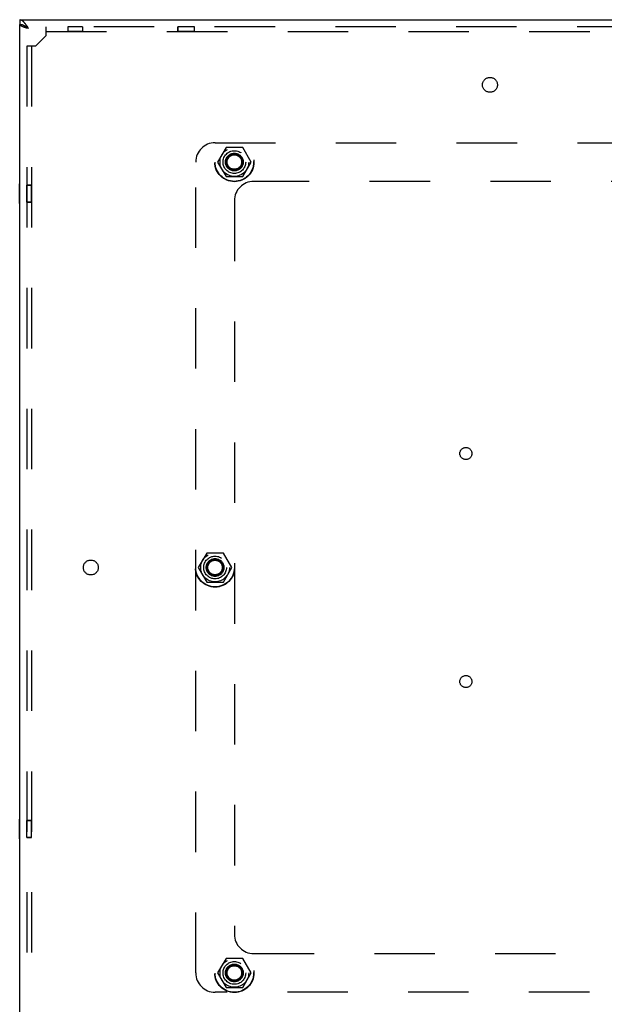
# Model space of a CAD drawing. Header units: inches. Extents: x 0 to 142, y 0 to 92.
# Tile 30 of 65: x 33.99 to 41.57, y 67.63 to 80.38. Entities that reach past the tile are written whole.
import ezdxf

# ---------------------------------------------------------------- set-up
doc = ezdxf.new("R2010")
doc.units = ezdxf.units.IN
doc.header["$LTSCALE"] = 7.824912
doc.header["$MEASUREMENT"] = 0
doc.linetypes.add('HIDDEN', pattern=[0.2, 0.1, -0.1])
doc.layers.get('0').update_dxf_attribs({"linetype": 'CONTINUOUS'})
doc.layers.add('02___PRT_ALL_AXES', color=7, linetype='CONTINUOUS')
doc.layers.add('DEFAULT_2', color=8, linetype='HIDDEN')

msp = doc.modelspace()

# ---------------------------------------------------------------- linework, layer by layer
at = {"color": 7, "linetype": 'Continuous'}
for p, q in [((33.998, 80.372), (33.998, 80.312)), ((36.023, 80.376), (36.023, 80.372)), ((36.023, 80.376), (36.279, 80.376)), ((36.279, 80.376), (36.279, 80.372)), ((34.083, 80.279), (34.08, 80.281)), ((34.086, 80.277), (34.083, 80.279)), ((34.089, 80.275), (34.086, 80.277)), ((34.092, 80.273), (34.089, 80.275)), ((34.095, 80.271), (34.092, 80.273)), ((34.1, 80.267), (34.095, 80.271)), ((34.098, 80.267), (34.096, 80.269)), ((34.11, 80.26), (34.104, 80.264)), ((33.994, 77.994), (33.994, 78.25)), ((33.994, 78.25), (33.998, 78.25)), ((33.994, 77.994), (33.998, 77.994)), ((33.994, 69.768), (33.994, 70.024)), ((33.994, 70.024), (33.998, 70.024)), ((33.994, 69.768), (33.998, 69.768))]:
    msp.add_line(p, q, dxfattribs=at)
at = {"color": 3, "linetype": 'Continuous'}
for p, q in [((33.998, 80.372), (59.553, 80.372)), ((33.998, 60.731), (33.998, 80.312)), ((34.056, 80.276), (34.052, 80.278)), ((34.06, 80.275), (34.056, 80.276)), ((34.064, 80.274), (34.06, 80.275)), ((34.069, 80.272), (34.064, 80.274)), ((34.073, 80.271), (34.069, 80.272)), ((34.083, 80.301), (34.08, 80.306)), ((34.088, 80.266), (34.081, 80.268)), ((34.086, 80.297), (34.083, 80.301)), ((34.089, 80.292), (34.086, 80.297)), ((34.097, 80.264), (34.088, 80.266)), ((34.098, 80.279), (34.094, 80.286)), ((34.11, 80.26), (34.097, 80.264)), ((34.104, 80.269), (34.098, 80.279)), ((34.11, 80.26), (34.104, 80.269))]:
    msp.add_line(p, q, dxfattribs=at)
for points in [[(34.077, 80.31), (34.076, 80.312), (34.074, 80.314), (34.073, 80.316), (34.071, 80.318), (34.07, 80.32), (34.068, 80.322), (34.067, 80.324), (34.065, 80.326), (34.063, 80.328), (34.062, 80.33), (34.06, 80.332), (34.059, 80.334), (34.057, 80.335), (34.056, 80.337), (34.054, 80.339), (34.053, 80.341), (34.051, 80.342), (34.05, 80.344), (34.048, 80.345), (34.047, 80.347), (34.045, 80.348), (34.044, 80.35), (34.042, 80.351), (34.041, 80.352), (34.039, 80.354), (34.038, 80.355), (34.036, 80.356), (34.035, 80.357), (34.033, 80.359), (34.032, 80.36), (34.03, 80.361), (34.029, 80.362), (34.027, 80.363), (34.026, 80.364), (34.024, 80.364), (34.023, 80.365), (34.021, 80.366), (34.02, 80.367), (34.018, 80.367), (34.017, 80.368), (34.015, 80.369), (34.014, 80.369), (34.012, 80.37), (34.011, 80.37), (34.009, 80.37), (34.007, 80.371), (34.006, 80.371), (34.004, 80.371), (34.003, 80.371), (34.001, 80.372), (34, 80.372), (33.998, 80.372)], [(34.052, 80.278), (34.049, 80.279), (34.047, 80.28), (34.045, 80.28), (34.043, 80.281), (34.041, 80.282), (34.04, 80.282), (34.038, 80.283), (34.036, 80.284), (34.034, 80.284), (34.033, 80.285), (34.031, 80.286), (34.03, 80.286), (34.028, 80.287), (34.027, 80.288), (34.025, 80.288), (34.024, 80.289), (34.022, 80.29), (34.021, 80.29), (34.02, 80.291), (34.018, 80.292), (34.017, 80.292), (34.016, 80.293), (34.015, 80.294), (34.013, 80.294), (34.012, 80.295), (34.011, 80.296), (34.01, 80.296), (34.009, 80.297), (34.008, 80.298), (34.007, 80.298), (34.007, 80.299), (34.006, 80.3), (34.005, 80.3), (34.004, 80.301), (34.003, 80.302), (34.003, 80.302), (34.002, 80.303), (34.002, 80.304), (34.001, 80.304), (34.001, 80.305), (34, 80.306), (34, 80.306), (34, 80.307), (33.999, 80.308), (33.999, 80.308), (33.999, 80.309), (33.999, 80.31), (33.999, 80.31), (33.998, 80.311), (33.998, 80.312)], [(34.081, 80.268), (34.075, 80.27), (34.073, 80.271)], [(34.08, 80.306), (34.079, 80.308), (34.077, 80.31)], [(34.094, 80.286), (34.092, 80.288), (34.089, 80.292)]]:
    msp.add_lwpolyline(points, dxfattribs=at)
at = {"color": 7, "linetype": 'Continuous'}
for points in [[(34.059, 80.294), (34.057, 80.295), (34.056, 80.296), (34.054, 80.296), (34.053, 80.297), (34.051, 80.298), (34.05, 80.299), (34.048, 80.299), (34.047, 80.3), (34.045, 80.301), (34.044, 80.301), (34.042, 80.302), (34.041, 80.303), (34.039, 80.303), (34.038, 80.304), (34.036, 80.305), (34.035, 80.305), (34.033, 80.306), (34.032, 80.306), (34.03, 80.307), (34.029, 80.307), (34.027, 80.308), (34.026, 80.308), (34.024, 80.308), (34.023, 80.309), (34.021, 80.309), (34.02, 80.309), (34.018, 80.31), (34.017, 80.31), (34.015, 80.31), (34.014, 80.311), (34.012, 80.311), (34.011, 80.311), (34.009, 80.311), (34.007, 80.311), (34.006, 80.311), (34.004, 80.311), (34.003, 80.312), (34.001, 80.312), (34, 80.312), (33.998, 80.312)], [(34.076, 80.284), (34.074, 80.285), (34.073, 80.286), (34.071, 80.287), (34.07, 80.288), (34.068, 80.289), (34.067, 80.29), (34.065, 80.291), (34.063, 80.291), (34.062, 80.292), (34.06, 80.293), (34.059, 80.294)], [(34.096, 80.269), (34.093, 80.271), (34.092, 80.272), (34.091, 80.273), (34.089, 80.274), (34.088, 80.274), (34.087, 80.275), (34.086, 80.276), (34.084, 80.277), (34.083, 80.278), (34.082, 80.279), (34.081, 80.28), (34.08, 80.28), (34.079, 80.281), (34.078, 80.282), (34.077, 80.283), (34.076, 80.284), (34.075, 80.284)], [(34.08, 80.281), (34.079, 80.282), (34.077, 80.283), (34.076, 80.284)], [(34.104, 80.264), (34.1, 80.267), (34.098, 80.267)], [(34.11, 80.26), (34.109, 80.261), (34.1, 80.267)]]:
    msp.add_lwpolyline(points, dxfattribs=at)
at = {"layer": '02___PRT_ALL_AXES', "color": 8, "linetype": 'HIDDEN'}
for p, q in [((34.62, 80.282), (34.62, 80.222)), ((34.807, 80.282), (34.62, 80.282)), ((34.807, 80.222), (34.62, 80.222)), ((34.807, 80.282), (34.807, 80.222)), ((36.042, 80.282), (36.042, 80.222)), ((36.26, 80.282), (36.042, 80.282)), ((36.26, 80.222), (36.042, 80.222)), ((36.26, 80.222), (36.26, 80.282)), ((34.088, 78.013), (34.088, 78.231)), ((34.088, 78.231), (34.148, 78.231)), ((34.148, 78.013), (34.148, 78.231)), ((34.088, 78.013), (34.148, 78.013)), ((34.088, 69.787), (34.088, 70.005)), ((34.088, 70.005), (34.148, 70.005)), ((34.148, 69.787), (34.148, 70.005)), ((34.088, 69.787), (34.148, 69.787))]:
    msp.add_line(p, q, dxfattribs=at)
for centre, radius in [((40.088, 79.532), 0.0966), ((36.776, 78.532), 0.11), ((36.776, 78.532), 0.0966), ((39.776, 74.758), 0.078), ((34.916, 73.282), 0.0966), ((36.526, 73.282), 0.11), ((36.526, 73.282), 0.0966), ((39.776, 71.805), 0.078), ((36.776, 68.032), 0.11), ((36.776, 68.032), 0.0966)]:
    msp.add_circle(centre, radius, dxfattribs=at)
at = {"layer": 'DEFAULT_2', "color": 8, "linetype": 'HIDDEN'}
for p, q in [((34.338, 80.17), (34.338, 80.282)), ((59.213, 80.282), (34.338, 80.282)), ((34.338, 80.222), (59.213, 80.222)), ((36.042, 80.222), (36.042, 80.282)), ((36.26, 80.222), (36.26, 80.282)), ((34.2, 80.032), (34.338, 80.17)), ((34.088, 80.032), (34.088, 61.011)), ((34.2, 80.032), (34.088, 80.032)), ((34.148, 80.032), (34.148, 61.011)), ((36.526, 78.782), (57.026, 78.782)), ((36.668, 78.719), (36.559, 78.532)), ((36.884, 78.719), (36.668, 78.719)), ((36.992, 78.532), (36.884, 78.719)), ((36.276, 68.032), (36.276, 78.532)), ((36.559, 78.532), (36.668, 78.344)), ((36.884, 78.344), (36.992, 78.532)), ((36.668, 78.344), (36.884, 78.344)), ((34.148, 78.231), (34.088, 78.231)), ((56.526, 78.282), (37.026, 78.282)), ((36.776, 78.032), (36.776, 68.532)), ((34.148, 78.013), (34.088, 78.013)), ((36.418, 73.469), (36.309, 73.282)), ((36.634, 73.469), (36.418, 73.469)), ((36.742, 73.282), (36.634, 73.469)), ((36.309, 73.282), (36.418, 73.094)), ((36.634, 73.094), (36.742, 73.282)), ((36.418, 73.094), (36.634, 73.094)), ((34.148, 70.005), (34.088, 70.005)), ((34.148, 69.787), (34.088, 69.787)), ((36.668, 68.219), (36.559, 68.032)), ((36.884, 68.219), (36.668, 68.219)), ((36.992, 68.032), (36.884, 68.219)), ((37.026, 68.282), (56.526, 68.282)), ((36.559, 68.032), (36.668, 67.844)), ((36.884, 67.844), (36.992, 68.032)), ((36.668, 67.844), (36.884, 67.844)), ((57.026, 67.782), (36.526, 67.782))]:
    msp.add_line(p, q, dxfattribs=at)
for centre, radius in [((36.776, 78.532), 0.254), ((36.776, 78.532), 0.25), ((36.776, 78.532), 0.186), ((36.776, 78.532), 0.147), ((36.776, 78.532), 0.115), ((36.776, 78.532), 0.106), ((36.776, 78.532), 0.095), ((36.776, 78.532), 0.0938), ((36.526, 73.282), 0.254), ((36.526, 73.282), 0.25), ((36.526, 73.282), 0.186), ((36.526, 73.282), 0.147), ((36.526, 73.282), 0.115), ((36.526, 73.282), 0.106), ((36.526, 73.282), 0.095), ((36.526, 73.282), 0.0938), ((36.776, 68.032), 0.254), ((36.776, 68.032), 0.25), ((36.776, 68.032), 0.186), ((36.776, 68.032), 0.147), ((36.776, 68.032), 0.115), ((36.776, 68.032), 0.106), ((36.776, 68.032), 0.095), ((36.776, 68.032), 0.0938)]:
    msp.add_circle(centre, radius, dxfattribs=at)
for centre, start, end in [((36.526, 78.532), 90, 180), ((37.026, 78.032), 90, 180), ((37.026, 68.532), 180, 270), ((36.526, 68.032), 180, 270)]:
    msp.add_arc(centre, 0.25, start, end, dxfattribs=at)

doc.saveas('drawing.dxf')
